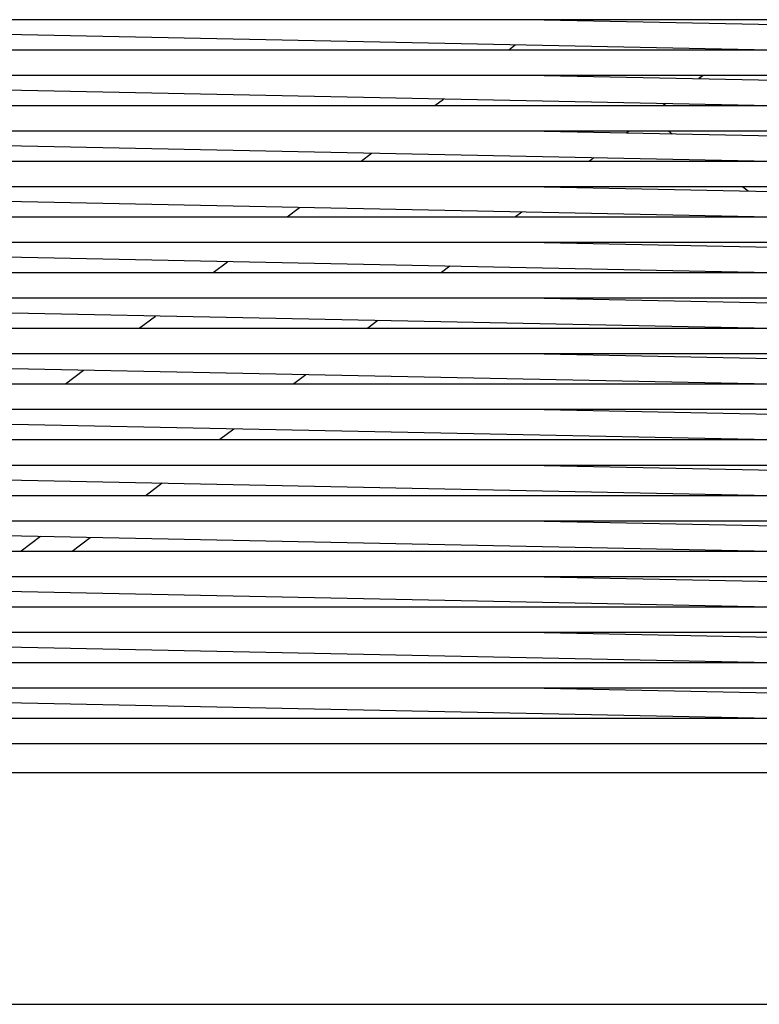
# Model space of a CAD drawing. Header units: millimetres. Extents: x 5000 to 6284, y 0 to 1003.
# Tile 3 of 29: x 5178 to 5351, y 0 to 230. Entities that reach past the tile are written whole.
import ezdxf

# ---------------------------------------------------------------- set-up
doc = ezdxf.new("R2010")
doc.units = ezdxf.units.MM
doc.layers.add('Make2D$Sichtbar$Kurven', color=7, linetype='Continuous', true_color=0x000000)

msp = doc.modelspace()

# ---------------------------------------------------------------- linework, layer by layer
at = {"layer": 'Make2D$Sichtbar$Kurven', "color": 18, "lineweight": -3, "true_color": 0x000000}
for points in [[(5643.99, 229.77), (5005.99, 229.77)], [(5349.5, 222.77), (5056.99, 228.73)], [(5300.48, 229.77), (5592.99, 223.81)], [(5301.54, 229.75), (5301.57, 229.77)], [(5292.29, 222.77), (5293.79, 223.9)], [(5005.99, 222.77), (5643.99, 222.77)], [(5345.65, 222.85), (5345.55, 222.77)], [(5345.68, 222.85), (5345.58, 222.77)], [(5643.99, 216.77), (5005.99, 216.77)], [(5300.48, 216.77), (5592.99, 210.81)], [(5337.59, 216.77), (5336.61, 216.03)], [(5337.62, 216.77), (5336.64, 216.03)], [(5349.5, 209.77), (5056.99, 215.73)], [(5005.99, 209.77), (5643.99, 209.77)], [(5275.04, 209.77), (5277, 211.25)], [(5328.87, 210.19), (5328.31, 209.77)], [(5328.89, 210.19), (5328.34, 209.77)], [(5643.99, 203.77), (5005.99, 203.77)], [(5349.5, 196.77), (5056.99, 202.73)], [(5300.48, 203.77), (5592.99, 197.81)], [(5320.35, 203.77), (5319.83, 203.37)], [(5329.6, 203.77), (5330.41, 203.16)], [(5257.8, 196.77), (5260.21, 198.59)], [(5005.99, 196.77), (5643.99, 196.77)], [(5312.08, 197.53), (5311.07, 196.77)], [(5338.59, 196.99), (5338.88, 196.77)], [(5643.99, 190.77), (5005.99, 190.77)], [(5300.48, 190.77), (5592.99, 184.81)], [(5303.11, 190.77), (5303.04, 190.72)], [(5346.84, 190.77), (5348.13, 189.8)], [(5349.5, 183.77), (5056.99, 189.73)], [(5240.56, 183.77), (5243.43, 185.93)], [(5295.3, 184.87), (5293.83, 183.77)], [(5005.99, 183.77), (5643.99, 183.77)], [(5643.99, 177.77), (5005.99, 177.77)], [(5300.48, 177.77), (5592.99, 171.81)], [(5349.5, 170.77), (5056.99, 176.73)], [(5223.32, 170.77), (5226.64, 173.27)], [(5005.99, 170.77), (5643.99, 170.77)], [(5278.51, 172.22), (5276.59, 170.77)], [(5643.99, 164.77), (5005.99, 164.77)], [(5349.5, 157.77), (5056.99, 163.73)], [(5300.48, 164.77), (5592.99, 158.81)], [(5206.07, 157.77), (5209.85, 160.61)], [(5261.72, 159.56), (5259.35, 157.77)], [(5005.99, 157.77), (5643.99, 157.77)], [(5643.99, 151.77), (5005.99, 151.77)], [(5300.48, 151.77), (5592.99, 145.81)], [(5349.5, 144.77), (5056.99, 150.73)], [(5188.83, 144.77), (5193.06, 147.96)], [(5005.99, 144.77), (5643.99, 144.77)], [(5244.94, 146.9), (5242.11, 144.77)], [(5643.99, 138.77), (5005.99, 138.77)], [(5300.48, 138.77), (5592.99, 132.81)], [(5349.5, 131.77), (5056.99, 137.73)], [(5228.15, 134.24), (5224.88, 131.77)], [(5005.99, 131.77), (5643.99, 131.77)], [(5643.99, 125.77), (5005.99, 125.77)], [(5349.5, 118.77), (5056.99, 124.73)], [(5300.48, 125.77), (5592.99, 119.81)], [(5211.37, 121.58), (5207.64, 118.77)], [(5005.99, 118.77), (5643.99, 118.77)], [(5643.99, 112.77), (5005.99, 112.77)], [(5300.48, 112.77), (5592.99, 106.81)], [(5349.5, 105.77), (5056.99, 111.73)], [(5183.05, 109.16), (5178.55, 105.77)], [(5190.4, 105.77), (5194.58, 108.93)], [(5005.99, 105.77), (5643.99, 105.77)], [(5643.99, 99.77), (5005.99, 99.77)], [(5300.48, 99.77), (5592.99, 93.81)], [(5349.5, 92.77), (5056.99, 98.73)], [(5005.99, 92.77), (5643.99, 92.77)], [(5643.99, 86.77), (5005.99, 86.77)], [(5349.5, 79.77), (5056.99, 85.73)], [(5300.48, 86.77), (5592.99, 80.81)], [(5005.99, 79.77), (5643.99, 79.77)], [(5643.99, 73.77), (5005.99, 73.77)], [(5300.48, 73.77), (5592.99, 67.81)], [(5349.5, 66.77), (5056.99, 72.73)], [(5005.99, 66.77), (5643.99, 66.77)], [(5643.99, 60.77), (5005.99, 60.77)], [(5551.8, 54), (5098.18, 54)], [(5098.18, 0), (5551.8, 0)]]:
    msp.add_lwpolyline(points, dxfattribs=at)

doc.saveas('drawing.dxf')
